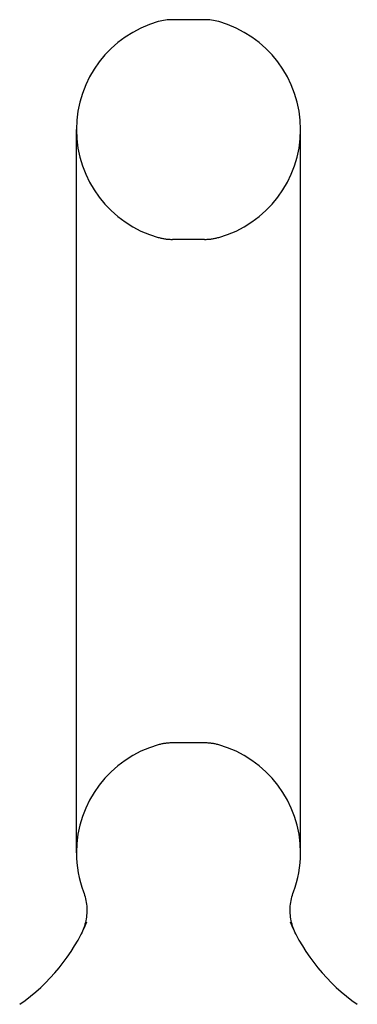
# Model space of a CAD drawing. Header units: inches. Extents: x 0 to 304, y 0 to 196.
# Tile 16 of 19: x 155.63 to 156.552, y 134.955 to 137.644. Entities that reach past the tile are written whole.
import ezdxf

# ---------------------------------------------------------------- set-up
doc = ezdxf.new("R2010")
doc.units = ezdxf.units.IN
doc.header["$LTSCALE"] = 16.696429
doc.header["$MEASUREMENT"] = 0
doc.linetypes.add('HIDDEN', pattern=[0.2, 0.1, -0.1])
doc.layers.get('0').update_dxf_attribs({"linetype": 'CONTINUOUS'})
doc.layers.add('DEFAULT_2', color=8, linetype='HIDDEN')

msp = doc.modelspace()

# ---------------------------------------------------------------- linework, layer by layer
at = {"color": 7, "linetype": 'Continuous'}
for p, q in [((156.1344, 137.6441), (156.047, 137.6441)), ((155.7847, 135.3691), (155.7847, 137.3441)), ((156.3967, 135.3691), (156.3967, 137.3441)), ((155.7993, 135.1502), (155.7972, 135.1459)), ((156.3842, 135.1459), (156.3821, 135.1502))]:
    msp.add_line(p, q, dxfattribs=at)
for points in [[(155.8041, 135.262), (155.8055, 135.2579), (155.807, 135.2531), (155.8084, 135.2483), (155.8096, 135.2434), (155.8106, 135.2385), (155.8115, 135.2335), (155.8122, 135.2286), (155.8127, 135.2236), (155.813, 135.2185), (155.8131, 135.2135), (155.8131, 135.2085), (155.8129, 135.2035), (155.8125, 135.1985), (155.812, 135.1935), (155.8113, 135.1885), (155.8104, 135.1835), (155.8093, 135.1786), (155.808, 135.1738), (155.8066, 135.1689), (155.805, 135.1642), (155.8033, 135.1595), (155.8014, 135.1548), (155.7993, 135.1502)], [(156.3821, 135.1502), (156.38, 135.1547), (156.3781, 135.1594), (156.3764, 135.1641), (156.3748, 135.1689), (156.3734, 135.1737), (156.3721, 135.1786), (156.3711, 135.1835), (156.3702, 135.1884), (156.3694, 135.1934), (156.3689, 135.1984), (156.3685, 135.2034), (156.3683, 135.2085), (156.3683, 135.2135), (156.3684, 135.2185), (156.3687, 135.2235), (156.3692, 135.2285), (156.3699, 135.2335), (156.3708, 135.2385), (156.3718, 135.2434), (156.373, 135.2483), (156.3743, 135.2531), (156.3759, 135.2579), (156.3773, 135.262)]]:
    msp.add_lwpolyline(points, dxfattribs=at)
for centre, radius, start, end in [((156.0907, 137.3441), 0.306, 105.6303, 180), ((156.047, 137.5004), 0.1437, 90, 105.6303), ((156.1344, 137.5004), 0.1437, 74.3697, 90), ((156.0907, 137.3441), 0.306, 0, 74.3697), ((156.0907, 135.3691), 0.306, 180, 200.4871), ((156.0907, 135.3691), 0.306, 339.5129, 360), ((155.3322, 135.3854), 0.523, 304.6624, 336.9318), ((156.8492, 135.3854), 0.523, 203.0682, 235.3376)]:
    msp.add_arc(centre, radius, start, end, dxfattribs=at)
at = {"layer": 'DEFAULT_2', "color": 8, "linetype": 'HIDDEN'}
for p, q in [((156.1344, 137.0441), (156.047, 137.0441)), ((156.1344, 135.6691), (156.047, 135.6691))]:
    msp.add_line(p, q, dxfattribs=at)
for centre, radius, start, end in [((156.0907, 137.3441), 0.306, 180, 254.3697), ((156.0907, 137.3441), 0.306, 285.6303, 360), ((156.047, 137.1879), 0.1437, 254.3697, 270), ((156.1344, 137.1879), 0.1437, 270, 285.6303), ((156.0907, 135.3691), 0.306, 105.6303, 180), ((156.047, 135.5254), 0.1437, 90, 105.6303), ((156.1344, 135.5254), 0.1437, 74.3697, 90), ((156.0907, 135.3691), 0.306, 0, 74.3697)]:
    msp.add_arc(centre, radius, start, end, dxfattribs=at)

doc.saveas('drawing.dxf')
